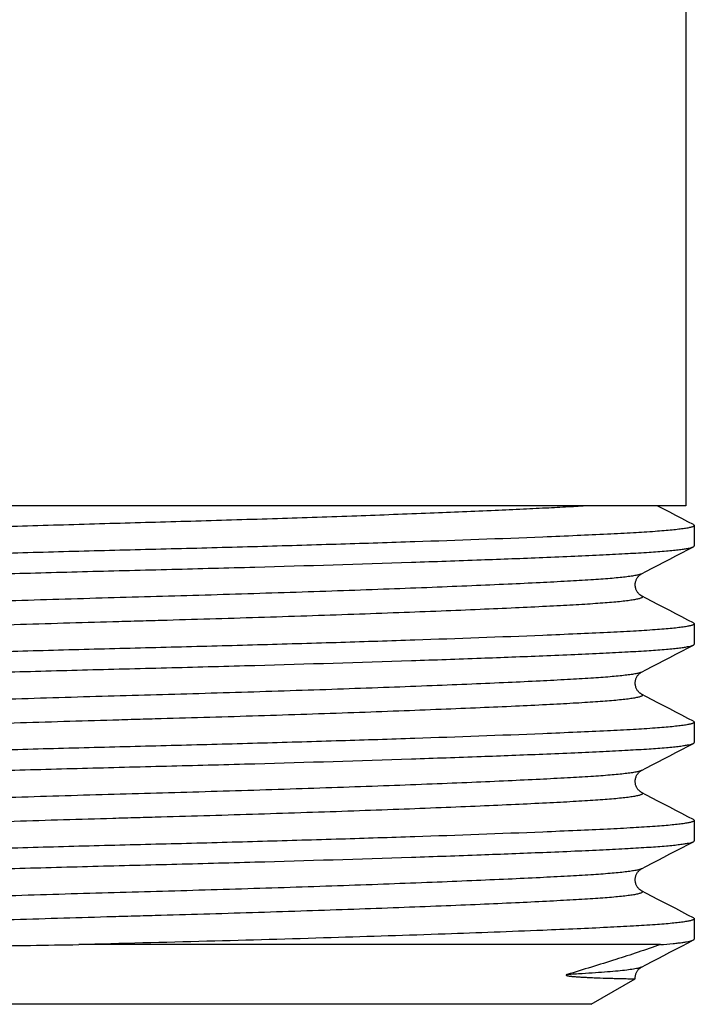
# Model space of a CAD drawing. Header units: millimetres. Extents: x 0 to 297, y 0 to 210.
# Tile 5 of 31: x 89.75 to 95.35, y 132.39 to 140.57. Entities that reach past the tile are written whole.
import ezdxf
from ezdxf.enums import TextEntityAlignment as Align

# ---------------------------------------------------------------- set-up
doc = ezdxf.new("R2010")
doc.units = ezdxf.units.MM
doc.header["$LTSCALE"] = 16.335
doc.layers.get('0').update_dxf_attribs({"linetype": 'CONTINUOUS'})
doc.layers.add('00_COMPONENTI', color=7, linetype='CONTINUOUS')
doc.layers.add('50_QUOTE', color=7, linetype='CONTINUOUS')
doc.styles.get("Standard").update_dxf_attribs({"font": 'txt', "width": 1.15})
doc.dimstyles.new('DIMSTYLE_2', dxfattribs={"dimtxt": 2, "dimasz": 2, "dimexe": 1, "dimexo": 0.5, "dimgap": 0.5, "dimtad": 1, "dimdec": 0, "dimlfac": 2.222222, "dimdsep": 46, "dimtxsty": 'Standard', "dimblk": '_FILLED', "dimblk1": '_FILLED', "dimblk2": '_FILLED', "dimcen": 0.09, "dimazin": 2, "dimtfac": 1, "dimtdec": 0, "dimtofl": 0, "dimtmove": 0, "dimatfit": 3, "dimldrblk": '_FILLED', "dimfxl": 0, "dimtolj": 1, "dimarcsym": 0})

# ---------------------------------------------------------------- blocks, each defined once
blk = doc.blocks.new('_FILLED')
at = {"color": 0, "linetype": 'ByBlock'}
blk.add_solid([(0, 0), (-1, 0.175), (-1, -0.175)], dxfattribs=at)
blk = doc.blocks.new('*D14')
at = {"layer": '50_QUOTE', "color": 2, "linetype": 'Continuous'}
for p, q in [((90.1711, 167.2054), (34.8453, 167.2054)), ((35.8453, 167.2054), (35.8453, 149.7994)), ((35.8453, 132.3934), (35.8453, 149.7994)), ((86.3461, 132.3934), (34.8453, 132.3934))]:
    blk.add_line(p, q, dxfattribs=at)
at = {"layer": '50_QUOTE', "color": 2, "linetype": 'Continuous', "xscale": 2, "yscale": 2, "zscale": 2}
for p, rotation in [((35.8453, 167.2054), 90), ((35.8453, 132.3934), 270)]:
    blk.add_blockref('_FILLED', p, dxfattribs=dict(at, rotation=rotation))
at = {"layer": '50_QUOTE', "color": 2, "linetype": 'Continuous', "width": 0.776952}
blk.add_text('77', height=2, rotation=90, dxfattribs=at).set_placement((35.3453, 150.5735), align=Align.CENTER)

msp = doc.modelspace()

# ---------------------------------------------------------------- linework, layer by layer
at = {"layer": '00_COMPONENTI', "color": 7, "linetype": 'Continuous'}
for p, q in [((95.2836, 141.0032), (95.2836, 136.5334)), ((94.0445, 136.5334), (88.9103, 136.5334)), ((94.4893, 136.5334), (94.0445, 136.5334)), ((95.2836, 136.5334), (94.4893, 136.5334)), ((95.354, 136.3688), (95.354, 136.2001)), ((94.9157, 135.9678), (94.9157, 135.9678)), ((94.9156, 135.7849), (94.9156, 135.7848)), ((95.354, 135.5525), (95.354, 135.3838)), ((94.9157, 135.1515), (94.9157, 135.1515)), ((94.9156, 134.9686), (94.9156, 134.9685)), ((95.354, 134.7362), (95.354, 134.5675)), ((94.9157, 134.3352), (94.9157, 134.3352)), ((94.9156, 134.1523), (94.9156, 134.1522)), ((95.354, 133.9199), (95.354, 133.7512)), ((94.9157, 133.5189), (94.9157, 133.5189)), ((94.9156, 133.336), (94.9156, 133.3359)), ((95.354, 133.1036), (95.354, 132.9349)), ((94.096, 132.8888), (90.2403, 132.8888)), ((95.0721, 132.8888), (94.096, 132.8888)), ((94.9157, 132.7026), (94.9157, 132.7026)), ((94.4961, 132.3934), (94.8632, 132.6054)), ((94.8632, 132.6054), (94.8632, 132.6054)), ((93.4685, 132.3934), (88.0218, 132.3934)), ((94.2936, 132.3934), (93.4685, 132.3934)), ((94.4961, 132.3934), (94.2936, 132.3934))]:
    msp.add_line(p, q, dxfattribs=at)
for points in [[(95.3468, 136.3763), (95.3013, 136.4001), (95.2504, 136.4266), (95.2, 136.4528), (95.1502, 136.4788), (95.101, 136.5045), (95.0522, 136.5299), (95.0455, 136.5334)], [(94.9157, 135.9678), (94.9569, 135.9893), (95.0046, 136.0142), (95.0528, 136.0393), (95.1016, 136.0647), (95.1509, 136.0904), (95.2007, 136.1164), (95.251, 136.1426), (95.3019, 136.1692), (95.3468, 136.1926)], [(94.9156, 135.7849), (94.9142, 135.7856), (94.9125, 135.7866), (94.9106, 135.7877), (94.9085, 135.7891), (94.9062, 135.7907), (94.9037, 135.7925), (94.9011, 135.7946), (94.8983, 135.797), (94.8953, 135.7997), (94.8922, 135.8028), (94.8891, 135.8063), (94.8858, 135.8101), (94.8827, 135.8144), (94.8796, 135.819), (94.8766, 135.824), (94.8738, 135.8294), (94.8713, 135.835), (94.869, 135.841), (94.8671, 135.8472), (94.8655, 135.8536), (94.8643, 135.8603), (94.8635, 135.867), (94.8631, 135.8739), (94.8632, 135.8808), (94.8637, 135.8876), (94.8646, 135.8944), (94.866, 135.9011), (94.8677, 135.9075), (94.8697, 135.9135), (94.872, 135.9192), (94.8745, 135.9246), (94.8771, 135.9296), (94.8799, 135.9342), (94.8829, 135.9385), (94.8859, 135.9425), (94.889, 135.9463), (94.8921, 135.9497), (94.8952, 135.9528), (94.8982, 135.9556), (94.9011, 135.958), (94.9038, 135.9602), (94.9063, 135.962), (94.9086, 135.9636), (94.9108, 135.965), (94.9127, 135.9661), (94.9144, 135.9671), (94.9157, 135.9678)], [(95.3468, 135.56), (95.3013, 135.5838), (95.2504, 135.6103), (95.2, 135.6365), (95.1502, 135.6625), (95.101, 135.6882), (95.0522, 135.7136), (95.004, 135.7388), (94.9563, 135.7636), (94.9156, 135.7849)], [(94.9157, 135.1515), (94.9569, 135.173), (95.0046, 135.1979), (95.0528, 135.223), (95.1016, 135.2484), (95.1509, 135.2741), (95.2007, 135.3001), (95.251, 135.3263), (95.3019, 135.3529), (95.3468, 135.3763)], [(94.9156, 134.9686), (94.9141, 134.9694), (94.9124, 134.9703), (94.9105, 134.9715), (94.9085, 134.9728), (94.9062, 134.9743), (94.9038, 134.9761), (94.9012, 134.9781), (94.8985, 134.9805), (94.8956, 134.9831), (94.8926, 134.9861), (94.8895, 134.9895), (94.8863, 134.9932), (94.8832, 134.9974), (94.88, 135.002), (94.877, 135.007), (94.8741, 135.0124), (94.8715, 135.0182), (94.8691, 135.0244), (94.8671, 135.0309), (94.8655, 135.0375), (94.8642, 135.0442), (94.8634, 135.051), (94.8631, 135.0578), (94.8632, 135.0645), (94.8637, 135.0712), (94.8646, 135.0778), (94.8658, 135.0843), (94.8675, 135.0906), (94.8695, 135.0967), (94.8718, 135.1025), (94.8744, 135.108), (94.8772, 135.1133), (94.8801, 135.1182), (94.8832, 135.1227), (94.8864, 135.1269), (94.8896, 135.1307), (94.8928, 135.1341), (94.8958, 135.1371), (94.8988, 135.1398), (94.9016, 135.1422), (94.9042, 135.1442), (94.9066, 135.146), (94.9089, 135.1475), (94.911, 135.1488), (94.9128, 135.1499), (94.9145, 135.1509), (94.9157, 135.1515)], [(95.3468, 134.7437), (95.3013, 134.7675), (95.2504, 134.794), (95.2, 134.8202), (95.1502, 134.8462), (95.101, 134.8719), (95.0522, 134.8973), (95.004, 134.9225), (94.9563, 134.9473), (94.9156, 134.9686)], [(94.9157, 134.3352), (94.9569, 134.3567), (95.0046, 134.3816), (95.0528, 134.4067), (95.1016, 134.4321), (95.1509, 134.4578), (95.2007, 134.4838), (95.251, 134.51), (95.3019, 134.5366), (95.3468, 134.56)], [(94.9156, 134.1522), (94.9141, 134.1531), (94.9124, 134.154), (94.9105, 134.1552), (94.9084, 134.1566), (94.9061, 134.1581), (94.9036, 134.16), (94.9009, 134.1621), (94.898, 134.1646), (94.895, 134.1674), (94.8919, 134.1706), (94.8887, 134.1741), (94.8854, 134.1781), (94.8823, 134.1824), (94.8792, 134.1871), (94.8762, 134.1922), (94.8734, 134.1976), (94.8709, 134.2033), (94.8687, 134.2093), (94.8668, 134.2155), (94.8653, 134.2219), (94.8642, 134.2285), (94.8634, 134.2352), (94.8631, 134.2419), (94.8632, 134.2486), (94.8637, 134.2552), (94.8646, 134.2619), (94.8659, 134.2684), (94.8676, 134.2748), (94.8697, 134.2809), (94.872, 134.2867), (94.8746, 134.2923), (94.8774, 134.2975), (94.8804, 134.3024), (94.8835, 134.3068), (94.8867, 134.3109), (94.8899, 134.3147), (94.893, 134.318), (94.896, 134.321), (94.8989, 134.3236), (94.9017, 134.326), (94.9043, 134.328), (94.9067, 134.3297), (94.9089, 134.3312), (94.911, 134.3325), (94.9128, 134.3336), (94.9145, 134.3346), (94.9157, 134.3352)], [(95.3468, 133.9274), (95.3013, 133.9512), (95.2504, 133.9777), (95.2, 134.0039), (95.1502, 134.0299), (95.101, 134.0556), (95.0522, 134.081), (95.004, 134.1062), (94.9563, 134.131), (94.9156, 134.1523)], [(94.9157, 133.5189), (94.9569, 133.5404), (95.0046, 133.5653), (95.0528, 133.5904), (95.1016, 133.6158), (95.1509, 133.6415), (95.2007, 133.6675), (95.251, 133.6937), (95.3019, 133.7203), (95.3468, 133.7437)], [(94.9156, 133.336), (94.9142, 133.3367), (94.9125, 133.3377), (94.9106, 133.3388), (94.9086, 133.3401), (94.9063, 133.3417), (94.9039, 133.3435), (94.9012, 133.3455), (94.8985, 133.3479), (94.8955, 133.3506), (94.8925, 133.3536), (94.8893, 133.3571), (94.8861, 133.3609), (94.883, 133.365), (94.8799, 133.3696), (94.8769, 133.3745), (94.8741, 133.3798), (94.8716, 133.3854), (94.8693, 133.3913), (94.8673, 133.3975), (94.8657, 133.4039), (94.8644, 133.4105), (94.8636, 133.4172), (94.8631, 133.4239), (94.8631, 133.4307), (94.8635, 133.4374), (94.8644, 133.4441), (94.8656, 133.4507), (94.8672, 133.4572), (94.8692, 133.4633), (94.8715, 133.4692), (94.874, 133.4748), (94.8768, 133.48), (94.8797, 133.4849), (94.8827, 133.4894), (94.8858, 133.4936), (94.889, 133.4974), (94.8921, 133.5008), (94.8951, 133.5038), (94.898, 133.5065), (94.9008, 133.5089), (94.9034, 133.511), (94.9059, 133.5129), (94.9082, 133.5145), (94.9104, 133.5159), (94.9124, 133.5171), (94.9141, 133.5181), (94.9157, 133.5189)], [(95.3468, 133.1111), (95.3013, 133.1349), (95.2504, 133.1614), (95.2, 133.1876), (95.1502, 133.2136), (95.101, 133.2393), (95.0522, 133.2647), (95.004, 133.2899), (94.9563, 133.3147), (94.9156, 133.336)], [(94.9157, 132.7026), (94.9569, 132.7241), (95.0046, 132.749), (95.0528, 132.7741), (95.1016, 132.7995), (95.1509, 132.8252), (95.2007, 132.8512), (95.251, 132.8774), (95.3019, 132.904), (95.3468, 132.9274)], [(94.8632, 132.6054), (94.8631, 132.6075), (94.8631, 132.6143), (94.8635, 132.6211), (94.8644, 132.6279), (94.8656, 132.6345), (94.8673, 132.641), (94.8692, 132.647), (94.8715, 132.6528), (94.8739, 132.6583), (94.8766, 132.6634), (94.8794, 132.6681), (94.8824, 132.6726), (94.8854, 132.6767), (94.8885, 132.6805), (94.8916, 132.684), (94.8947, 132.6872), (94.8978, 132.69), (94.9007, 132.6925), (94.9034, 132.6947), (94.906, 132.6966), (94.9084, 132.6983), (94.9106, 132.6997), (94.9125, 132.7009), (94.9143, 132.7019), (94.9157, 132.7026)]]:
    msp.add_lwpolyline(points, dxfattribs=at)
at = {"layer": '00_COMPONENTI', "color": 9, "linetype": 'Continuous'}
for points, knots in [([(94.4893, 136.5334), (94.4363, 136.53), (94.3216, 136.5235), (94.1366, 136.5136), (93.9262, 136.5033), (93.598, 136.4883), (93.1363, 136.4693), (92.5338, 136.4469), (91.8851, 136.425), (91.3281, 136.4079), (90.8785, 136.3951), (90.4266, 136.3825), (89.8605, 136.3655), (89.1916, 136.3439), (88.5565, 136.3215), (88.0606, 136.3024), (87.7001, 136.2873), (87.4627, 136.2769), (87.2497, 136.2668), (87.0607, 136.2574), (86.8948, 136.248), (86.7515, 136.2381), (86.6465, 136.2292), (86.5752, 136.2215), (86.5316, 136.2161), (86.4951, 136.2106), (86.4656, 136.2051), (86.4435, 136.1997), (86.4312, 136.1954), (86.4266, 136.193)], [0, 0, 0, 0, 0.019756, 0.042699, 0.068839, 0.098046, 0.16479, 0.240547, 0.32213, 0.405983, 0.447666, 0.489256, 0.574012, 0.658115, 0.737973, 0.810192, 0.84255, 0.872047, 0.898501, 0.921801, 0.942352, 0.960259, 0.975207, 0.981486, 0.986929, 0.991513, 0.995223, 0.99805, 1, 1, 1, 1]), ([(94.9157, 135.9678), (94.9132, 135.9665), (94.9071, 135.964), (94.8915, 135.9591), (94.8654, 135.9534), (94.8264, 135.947), (94.7776, 135.9407), (94.7193, 135.9345), (94.6519, 135.9284), (94.5759, 135.9225), (94.4583, 135.9145), (94.2897, 135.9049), (94.0604, 135.893), (93.7954, 135.8805), (93.4965, 135.8674), (93.1671, 135.854), (92.8116, 135.8404), (92.4353, 135.8269), (92.0439, 135.8137), (91.6434, 135.8009), (91.1059, 135.7846), (90.5659, 135.7699), (90.0246, 135.7537), (89.6168, 135.7409), (89.2147, 135.7277), (88.8242, 135.7142), (88.4516, 135.7006), (88.1022, 135.6872), (87.7808, 135.6741), (87.4913, 135.6615), (87.2713, 135.6512), (87.1129, 135.6433), (87.0071, 135.6377), (86.909, 135.632), (86.8187, 135.6261), (86.7364, 135.62), (86.6627, 135.6138), (86.5982, 135.6074), (86.5504, 135.6018), (86.517, 135.5972), (86.4957, 135.5939), (86.477, 135.5905), (86.4608, 135.5872), (86.4473, 135.5839), (86.4364, 135.5805), (86.4281, 135.5772), (86.4228, 135.5743), (86.4201, 135.5717), (86.4189, 135.57), (86.4185, 135.5682), (86.4188, 135.5663), (86.4198, 135.5646), (86.4222, 135.5621), (86.4247, 135.5606), (86.4265, 135.5596)], [0, 0, 0, 0, 0.001001, 0.002292, 0.005758, 0.010395, 0.016179, 0.023072, 0.031026, 0.039987, 0.049875, 0.072493, 0.099426, 0.13063, 0.165848, 0.204682, 0.246607, 0.291003, 0.337179, 0.384397, 0.431959, 0.526397, 0.574421, 0.622499, 0.669936, 0.715987, 0.759937, 0.801132, 0.839002, 0.873093, 0.903097, 0.916483, 0.928879, 0.94039, 0.951038, 0.960737, 0.969422, 0.977041, 0.983545, 0.986367, 0.988896, 0.991129, 0.993063, 0.994697, 0.996033, 0.997076, 0.99784, 0.998128, 0.998365, 0.998572, 0.998774, 0.999001, 0.999274, 1, 1, 1, 1]), ([(94.9156, 135.7848), (94.9175, 135.7839), (94.92, 135.7824), (94.9224, 135.7799), (94.9234, 135.7781), (94.9237, 135.7763), (94.9233, 135.7745), (94.9221, 135.7727), (94.9194, 135.7702), (94.9142, 135.7673), (94.906, 135.764), (94.8951, 135.7607), (94.8817, 135.7574), (94.8657, 135.7541), (94.8471, 135.7509), (94.8261, 135.7476), (94.7931, 135.7431), (94.746, 135.7376), (94.6825, 135.7315), (94.6103, 135.7255), (94.5297, 135.7197), (94.4411, 135.714), (94.3441, 135.7085), (94.2382, 135.7027), (94.0786, 135.6944), (93.8566, 135.6837), (93.5649, 135.6707), (93.2419, 135.6574), (92.8918, 135.6438), (92.5195, 135.6303), (92.1309, 135.617), (91.5976, 135.5997), (91.1278, 135.5857), (90.7245, 135.5746), (90.4546, 135.5669), (90.1146, 135.5569), (89.7064, 135.5442), (89.3025, 135.5311), (88.909, 135.5176), (88.532, 135.5041), (88.177, 135.4906), (87.8491, 135.4774), (87.5523, 135.4646), (87.3259, 135.4542), (87.1623, 135.4462), (87.0215, 135.439), (86.8914, 135.4315), (86.7717, 135.4231), (86.6942, 135.417), (86.6256, 135.4107), (86.5663, 135.4043), (86.5168, 135.3978), (86.4774, 135.3913), (86.451, 135.3855), (86.4353, 135.3806), (86.4292, 135.3781), (86.4266, 135.3767)], [0, 0, 0, 0, 0.00073, 0.001004, 0.001232, 0.001434, 0.00164, 0.001877, 0.002164, 0.002924, 0.00396, 0.005287, 0.006907, 0.008824, 0.011033, 0.013533, 0.01632, 0.022732, 0.030227, 0.03875, 0.048244, 0.058646, 0.069984, 0.082421, 0.095954, 0.126238, 0.160603, 0.19868, 0.239974, 0.283882, 0.329724, 0.376778, 0.471635, 0.495074, 0.51873, 0.56663, 0.614756, 0.662395, 0.708812, 0.753282, 0.795133, 0.833778, 0.868736, 0.899658, 0.913533, 0.926334, 0.949271, 0.959393, 0.968533, 0.97663, 0.983632, 0.989498, 0.99419, 0.997688, 0.998991, 1, 1, 1, 1]), ([(94.9157, 135.1515), (94.9132, 135.1502), (94.9071, 135.1477), (94.8915, 135.1428), (94.8653, 135.1371), (94.8264, 135.1307), (94.7776, 135.1244), (94.7193, 135.1182), (94.6519, 135.1121), (94.5759, 135.1062), (94.4583, 135.0982), (94.2896, 135.0886), (94.0604, 135.0767), (93.7954, 135.0642), (93.4965, 135.0511), (93.1671, 135.0377), (92.8116, 135.0241), (92.4353, 135.0106), (92.0439, 134.9974), (91.6434, 134.9846), (91.1058, 134.9683), (90.5659, 134.9536), (90.0246, 134.9374), (89.6168, 134.9246), (89.2147, 134.9114), (88.8242, 134.8979), (88.4516, 134.8843), (88.1022, 134.8709), (87.7808, 134.8578), (87.4913, 134.8452), (87.2713, 134.8349), (87.1129, 134.827), (87.0071, 134.8214), (86.909, 134.8157), (86.8187, 134.8098), (86.7364, 134.8037), (86.6627, 134.7975), (86.5982, 134.7911), (86.5504, 134.7855), (86.517, 134.7809), (86.4957, 134.7776), (86.477, 134.7742), (86.4608, 134.7709), (86.4473, 134.7676), (86.4364, 134.7642), (86.4281, 134.7609), (86.4228, 134.758), (86.4201, 134.7554), (86.4189, 134.7537), (86.4185, 134.7519), (86.4188, 134.75), (86.4198, 134.7483), (86.4222, 134.7458), (86.4247, 134.7443), (86.4265, 134.7433)], [0, 0, 0, 0, 0.001001, 0.002292, 0.005758, 0.010395, 0.016179, 0.023072, 0.031026, 0.039988, 0.049875, 0.072493, 0.099427, 0.13063, 0.165849, 0.204683, 0.246608, 0.291004, 0.33718, 0.384398, 0.43196, 0.526398, 0.574422, 0.6225, 0.669937, 0.715988, 0.759938, 0.801132, 0.839002, 0.873093, 0.903097, 0.916483, 0.928879, 0.94039, 0.951038, 0.960737, 0.969422, 0.977041, 0.983545, 0.986367, 0.988896, 0.991129, 0.993063, 0.994697, 0.996033, 0.997076, 0.99784, 0.998128, 0.998365, 0.998572, 0.998774, 0.999001, 0.999274, 1, 1, 1, 1]), ([(94.9156, 134.9685), (94.9175, 134.9676), (94.92, 134.9661), (94.9224, 134.9636), (94.9234, 134.9618), (94.9237, 134.96), (94.9233, 134.9582), (94.9221, 134.9564), (94.9194, 134.9539), (94.9142, 134.951), (94.906, 134.9477), (94.8951, 134.9444), (94.8817, 134.9411), (94.8657, 134.9378), (94.8471, 134.9346), (94.8261, 134.9313), (94.7932, 134.9268), (94.746, 134.9213), (94.6826, 134.9152), (94.6103, 134.9092), (94.5297, 134.9034), (94.4412, 134.8978), (94.3442, 134.8922), (94.2383, 134.8864), (94.0786, 134.8781), (93.8567, 134.8674), (93.565, 134.8544), (93.2421, 134.8411), (92.892, 134.8275), (92.5198, 134.814), (92.1312, 134.8007), (91.5978, 134.7834), (91.1281, 134.7694), (90.7248, 134.7583), (90.4549, 134.7506), (90.1149, 134.7406), (89.7068, 134.7279), (89.3029, 134.7148), (88.9094, 134.7013), (88.5323, 134.6878), (88.1774, 134.6743), (87.8495, 134.6611), (87.5526, 134.6483), (87.3261, 134.6379), (87.1626, 134.6299), (87.0218, 134.6227), (86.8916, 134.6152), (86.7719, 134.6069), (86.6944, 134.6007), (86.6258, 134.5944), (86.5665, 134.588), (86.517, 134.5815), (86.4775, 134.575), (86.4511, 134.5692), (86.4353, 134.5643), (86.4292, 134.5618), (86.4267, 134.5605)], [0, 0, 0, 0, 0.00073, 0.001004, 0.001232, 0.001434, 0.00164, 0.001877, 0.002163, 0.002922, 0.003959, 0.005286, 0.006907, 0.008822, 0.011031, 0.013531, 0.016317, 0.022729, 0.030223, 0.038745, 0.04824, 0.058637, 0.069976, 0.082412, 0.095944, 0.126226, 0.160587, 0.198662, 0.239952, 0.283857, 0.329697, 0.376749, 0.471601, 0.495039, 0.518695, 0.566593, 0.614718, 0.662356, 0.708772, 0.753243, 0.795096, 0.833743, 0.868704, 0.899629, 0.913506, 0.926308, 0.949249, 0.959374, 0.968515, 0.976615, 0.983621, 0.989488, 0.994184, 0.997685, 0.998988, 1, 1, 1, 1]), ([(94.9157, 134.3352), (94.9132, 134.3339), (94.9071, 134.3314), (94.8915, 134.3265), (94.8653, 134.3208), (94.8264, 134.3144), (94.7776, 134.3081), (94.7193, 134.3019), (94.6519, 134.2958), (94.5759, 134.2899), (94.4583, 134.2819), (94.2896, 134.2723), (94.0604, 134.2604), (93.7954, 134.2479), (93.4965, 134.2348), (93.1671, 134.2214), (92.8116, 134.2078), (92.4353, 134.1943), (92.0439, 134.1811), (91.6434, 134.1683), (91.1058, 134.152), (90.5659, 134.1373), (90.0246, 134.1211), (89.6168, 134.1083), (89.2146, 134.0951), (88.8242, 134.0816), (88.4516, 134.068), (88.1022, 134.0546), (87.7808, 134.0415), (87.4913, 134.0289), (87.2713, 134.0186), (87.1129, 134.0107), (87.0071, 134.0051), (86.909, 133.9994), (86.8187, 133.9935), (86.7364, 133.9874), (86.6627, 133.9812), (86.5982, 133.9748), (86.5504, 133.9692), (86.517, 133.9646), (86.4957, 133.9613), (86.477, 133.9579), (86.4608, 133.9546), (86.4473, 133.9513), (86.4364, 133.9479), (86.4281, 133.9446), (86.4228, 133.9417), (86.4201, 133.9391), (86.4189, 133.9374), (86.4185, 133.9356), (86.4188, 133.9337), (86.4198, 133.932), (86.4222, 133.9295), (86.4247, 133.928), (86.4265, 133.927)], [0, 0, 0, 0, 0.001001, 0.002292, 0.005758, 0.010395, 0.01618, 0.023072, 0.031027, 0.039988, 0.049875, 0.072494, 0.099427, 0.130631, 0.165849, 0.204683, 0.246608, 0.291004, 0.33718, 0.384399, 0.43196, 0.526398, 0.574422, 0.6225, 0.669937, 0.715988, 0.759938, 0.801132, 0.839003, 0.873093, 0.903097, 0.916483, 0.928879, 0.94039, 0.951038, 0.960737, 0.969422, 0.977041, 0.983545, 0.986367, 0.988896, 0.991129, 0.993063, 0.994697, 0.996033, 0.997076, 0.99784, 0.998128, 0.998365, 0.998572, 0.998774, 0.999001, 0.999274, 1, 1, 1, 1]), ([(94.9156, 134.1522), (94.9175, 134.1513), (94.92, 134.1498), (94.9224, 134.1473), (94.9235, 134.1455), (94.9237, 134.1437), (94.9233, 134.1419), (94.9221, 134.1401), (94.9194, 134.1376), (94.9142, 134.1347), (94.906, 134.1314), (94.8951, 134.1281), (94.8817, 134.1248), (94.8657, 134.1215), (94.8471, 134.1183), (94.8261, 134.115), (94.7931, 134.1105), (94.746, 134.105), (94.6825, 134.0989), (94.6103, 134.0929), (94.5297, 134.0871), (94.4411, 134.0814), (94.3441, 134.0759), (94.2382, 134.0701), (94.0785, 134.0618), (93.8566, 134.0511), (93.5649, 134.0381), (93.2419, 134.0248), (92.8917, 134.0112), (92.5195, 133.9977), (92.1309, 133.9844), (91.5975, 133.9671), (91.1277, 133.9531), (90.7244, 133.942), (90.4545, 133.9343), (90.1145, 133.9243), (89.7063, 133.9116), (89.3024, 133.8985), (88.9089, 133.885), (88.5319, 133.8715), (88.1769, 133.858), (87.849, 133.8448), (87.5522, 133.832), (87.3258, 133.8216), (87.1623, 133.8136), (87.0215, 133.8064), (86.8913, 133.7989), (86.7717, 133.7905), (86.6942, 133.7844), (86.6255, 133.7781), (86.5663, 133.7717), (86.5168, 133.7652), (86.4774, 133.7587), (86.451, 133.7529), (86.4353, 133.748), (86.4292, 133.7455), (86.4266, 133.7441)], [0, 0, 0, 0, 0.00073, 0.001005, 0.001232, 0.001435, 0.001641, 0.001878, 0.002165, 0.002924, 0.00396, 0.005286, 0.006908, 0.008825, 0.011034, 0.013534, 0.016321, 0.022734, 0.030228, 0.038751, 0.048246, 0.058647, 0.069984, 0.082423, 0.095957, 0.126241, 0.160607, 0.198684, 0.239979, 0.283888, 0.329731, 0.376785, 0.471641, 0.495082, 0.518739, 0.566639, 0.614766, 0.662405, 0.708821, 0.753292, 0.795144, 0.833787, 0.868744, 0.899666, 0.91354, 0.92634, 0.949276, 0.959399, 0.968538, 0.976634, 0.983637, 0.9895, 0.994192, 0.99769, 0.998991, 1, 1, 1, 1]), ([(94.9157, 133.5189), (94.9131, 133.5176), (94.9071, 133.5151), (94.8915, 133.5102), (94.8653, 133.5045), (94.8264, 133.4981), (94.7776, 133.4918), (94.7193, 133.4856), (94.6519, 133.4795), (94.5759, 133.4736), (94.4583, 133.4656), (94.2896, 133.456), (94.0604, 133.4441), (93.7953, 133.4316), (93.4965, 133.4185), (93.1671, 133.4051), (92.8116, 133.3915), (92.4352, 133.378), (92.0438, 133.3648), (91.6434, 133.352), (91.1058, 133.3357), (90.5659, 133.321), (90.0246, 133.3048), (89.6168, 133.292), (89.2146, 133.2788), (88.8242, 133.2653), (88.4516, 133.2517), (88.1022, 133.2383), (87.7808, 133.2252), (87.4913, 133.2126), (87.2713, 133.2023), (87.1129, 133.1944), (87.0071, 133.1888), (86.909, 133.1831), (86.8187, 133.1772), (86.7364, 133.1711), (86.6627, 133.1649), (86.5982, 133.1585), (86.5504, 133.1529), (86.517, 133.1483), (86.4957, 133.145), (86.477, 133.1416), (86.4608, 133.1383), (86.4473, 133.135), (86.4364, 133.1316), (86.4281, 133.1283), (86.4228, 133.1254), (86.4201, 133.1228), (86.4189, 133.1211), (86.4185, 133.1193), (86.4188, 133.1174), (86.4198, 133.1157), (86.4222, 133.1132), (86.4247, 133.1117), (86.4265, 133.1107)], [0, 0, 0, 0, 0.001001, 0.002292, 0.005758, 0.010396, 0.01618, 0.023073, 0.031028, 0.039989, 0.049877, 0.072495, 0.099429, 0.130633, 0.165852, 0.204686, 0.246611, 0.291007, 0.337183, 0.384401, 0.431962, 0.5264, 0.574425, 0.622502, 0.669939, 0.71599, 0.759939, 0.801134, 0.839004, 0.873094, 0.903097, 0.916483, 0.92888, 0.940391, 0.951038, 0.960737, 0.969422, 0.977041, 0.983545, 0.986367, 0.988896, 0.991129, 0.993063, 0.994697, 0.996033, 0.997076, 0.99784, 0.998128, 0.998365, 0.998572, 0.998774, 0.999001, 0.999274, 1, 1, 1, 1]), ([(94.9156, 133.3359), (94.9175, 133.335), (94.92, 133.3335), (94.9224, 133.331), (94.9234, 133.3292), (94.9237, 133.3274), (94.9233, 133.3256), (94.9221, 133.3238), (94.9194, 133.3213), (94.9142, 133.3184), (94.906, 133.3151), (94.8951, 133.3118), (94.8817, 133.3085), (94.8657, 133.3052), (94.8471, 133.302), (94.8261, 133.2987), (94.7931, 133.2942), (94.746, 133.2887), (94.6826, 133.2826), (94.6103, 133.2766), (94.5297, 133.2708), (94.4411, 133.2652), (94.3442, 133.2596), (94.2383, 133.2538), (94.0786, 133.2455), (93.8567, 133.2348), (93.565, 133.2218), (93.242, 133.2085), (92.8919, 133.1949), (92.5197, 133.1814), (92.1311, 133.1681), (91.5978, 133.1508), (91.128, 133.1368), (90.7247, 133.1257), (90.4548, 133.118), (90.1148, 133.108), (89.7067, 133.0953), (89.3028, 133.0822), (88.9093, 133.0687), (88.5322, 133.0552), (88.1773, 133.0417), (87.8494, 133.0285), (87.5526, 133.0157), (87.3261, 133.0053), (87.1626, 132.9973), (87.0217, 132.9901), (86.8916, 132.9826), (86.7719, 132.9742), (86.6943, 132.9681), (86.6257, 132.9618), (86.5665, 132.9554), (86.5169, 132.9489), (86.4775, 132.9424), (86.4511, 132.9366), (86.4353, 132.9317), (86.4292, 132.9292), (86.4267, 132.9278)], [0, 0, 0, 0, 0.00073, 0.001004, 0.001232, 0.001434, 0.00164, 0.001877, 0.002164, 0.002924, 0.00396, 0.005286, 0.006907, 0.008823, 0.011033, 0.013532, 0.016319, 0.022731, 0.030224, 0.038747, 0.048241, 0.058641, 0.069979, 0.082415, 0.095948, 0.126229, 0.160591, 0.198667, 0.239958, 0.283864, 0.329704, 0.376756, 0.471609, 0.495048, 0.518703, 0.566601, 0.614726, 0.662364, 0.70878, 0.753251, 0.795103, 0.83375, 0.86871, 0.899635, 0.913512, 0.926313, 0.949253, 0.959378, 0.968519, 0.976618, 0.983623, 0.989491, 0.994185, 0.997686, 0.998989, 1, 1, 1, 1]), ([(94.9157, 132.7026), (94.9124, 132.7009), (94.9042, 132.6977), (94.8897, 132.6936), (94.8712, 132.6895), (94.8385, 132.6836), (94.7879, 132.6766), (94.716, 132.6689), (94.6297, 132.6613), (94.5302, 132.654), (94.4176, 132.647), (94.3384, 132.6426), (94.2966, 132.6403)], [0, 0, 0, 0, 0.017824, 0.041948, 0.072445, 0.109277, 0.201627, 0.318113, 0.457485, 0.618101, 0.798426, 1, 1, 1, 1])]:
    msp.add_open_spline(points, degree=3, knots=knots, dxfattribs=at)
at = {"layer": '00_COMPONENTI', "color": 7, "linetype": 'Continuous'}
for points, knots in [([(95.354, 136.3688), (95.354, 136.366), (95.3491, 136.3621), (95.3419, 136.3588), (95.3327, 136.3557), (95.3211, 136.3526), (95.3069, 136.3495), (95.2903, 136.3464), (95.263, 136.342), (95.2226, 136.3367), (95.1666, 136.3307), (95.1007, 136.3248), (94.9935, 136.3165), (94.8737, 136.3091), (94.7414, 136.302), (94.5854, 136.2942), (94.3692, 136.2842), (94.1907, 136.2766), (94.096, 136.2727)], [0, 0, 0, 0, 0.006468, 0.012135, 0.019674, 0.029144, 0.040574, 0.053975, 0.069351, 0.10602, 0.150537, 0.202824, 0.26278, 0.405183, 0.487329, 0.576546, 0.775399, 1, 1, 1, 1]), ([(95.3468, 136.3763), (95.3478, 136.3758), (95.3498, 136.3746), (95.3526, 136.3724), (95.354, 136.3702), (95.354, 136.3688)], [0, 0, 0, 0, 0.34076, 0.613103, 1, 1, 1, 1]), ([(94.096, 136.2727), (93.7414, 136.2581), (93.1823, 136.2379), (92.4063, 136.213), (91.7604, 136.1939), (91.2053, 136.1788), (90.753, 136.1674), (90.2996, 136.1557), (89.7409, 136.1404), (89.0882, 136.1212), (88.4691, 136.1015), (87.8969, 136.082), (87.455, 136.0655), (87.1339, 136.0526), (86.9204, 136.0435), (86.727, 136.0348), (86.5545, 136.0263), (86.4039, 136.0173), (86.2761, 136.0082), (86.1841, 136), (86.1224, 135.9932), (86.0851, 135.9884), (86.0539, 135.9836), (86.0288, 135.9788), (86.0099, 135.974), (85.9995, 135.9703), (85.9954, 135.9682)], [0, 0, 0, 0, 0.131305, 0.206978, 0.287231, 0.370361, 0.412453, 0.4546, 0.538158, 0.61926, 0.696184, 0.767295, 0.831083, 0.859801, 0.886193, 0.910119, 0.931453, 0.950086, 0.96592, 0.978874, 0.984252, 0.988888, 0.99278, 0.995925, 0.998327, 1, 1, 1, 1]), ([(95.3468, 136.1926), (95.3479, 136.1932), (95.3498, 136.1943), (95.3526, 136.1965), (95.354, 136.1987), (95.354, 136.2001)], [0, 0, 0, 0, 0.340435, 0.612646, 1, 1, 1, 1]), ([(94.096, 136.1041), (94.184, 136.1077), (94.3509, 136.1148), (94.5867, 136.1256), (94.7929, 136.1359), (94.9681, 136.146), (95.094, 136.1554), (95.1782, 136.1633), (95.2287, 136.1688), (95.2706, 136.1745), (95.3039, 136.1801), (95.3261, 136.1851), (95.3395, 136.1893), (95.3446, 136.1915), (95.3468, 136.1926)], [0, 0, 0, 0, 0.210598, 0.39905, 0.563938, 0.704039, 0.818343, 0.865559, 0.906041, 0.939731, 0.966594, 0.98664, 0.994139, 1, 1, 1, 1]), ([(85.9882, 135.792), (85.9882, 135.794), (85.9911, 135.7971), (85.9959, 135.7999), (86.0017, 135.8024), (86.0091, 135.8049), (86.0221, 135.8085), (86.0424, 135.8129), (86.0717, 135.8178), (86.1235, 135.8249), (86.204, 135.8334), (86.3193, 135.8429), (86.4588, 135.8522), (86.6218, 135.8612), (86.8074, 135.8699), (87.0146, 135.879), (87.2422, 135.8884), (87.4889, 135.8981), (87.7534, 135.908), (88.0341, 135.918), (88.4364, 135.9318), (88.9675, 135.9488), (89.6304, 135.9686), (90.2, 135.9844), (90.6635, 135.9965), (91.1271, 136.0082), (91.9072, 136.0292), (92.7636, 136.0551), (93.5607, 136.083), (93.9248, 136.097), (94.096, 136.1041)], [0, 0, 0, 0, 0.000744, 0.001337, 0.002107, 0.003064, 0.004212, 0.00709, 0.010748, 0.015187, 0.026394, 0.04066, 0.057912, 0.078058, 0.100987, 0.126576, 0.154681, 0.185146, 0.217801, 0.252464, 0.288942, 0.36652, 0.448807, 0.533971, 0.577041, 0.620116, 0.705321, 0.865389, 0.936688, 1, 1, 1, 1]), ([(95.354, 135.5525), (95.354, 135.5497), (95.3491, 135.5458), (95.3419, 135.5425), (95.3327, 135.5394), (95.3211, 135.5363), (95.307, 135.5332), (95.2903, 135.5301), (95.263, 135.5257), (95.2226, 135.5204), (95.1666, 135.5144), (95.1007, 135.5085), (94.9935, 135.5002), (94.8361, 135.4905), (94.62, 135.4795), (94.3692, 135.4679), (94.1907, 135.4603), (94.096, 135.4564)], [0, 0, 0, 0, 0.006468, 0.012134, 0.019672, 0.029142, 0.040571, 0.053972, 0.069347, 0.106015, 0.150532, 0.202819, 0.262775, 0.405178, 0.576542, 0.775397, 1, 1, 1, 1]), ([(95.3468, 135.56), (95.3478, 135.5595), (95.3498, 135.5583), (95.3526, 135.5561), (95.354, 135.5539), (95.354, 135.5525)], [0, 0, 0, 0, 0.34074, 0.613083, 1, 1, 1, 1]), ([(94.096, 135.4564), (93.7414, 135.4418), (93.1823, 135.4216), (92.4063, 135.3967), (91.7604, 135.3776), (91.2053, 135.3625), (90.753, 135.3511), (90.2996, 135.3394), (89.7409, 135.3241), (89.0882, 135.3049), (88.4691, 135.2852), (87.8969, 135.2657), (87.455, 135.2492), (87.1339, 135.2363), (86.9204, 135.2272), (86.727, 135.2185), (86.5545, 135.21), (86.4039, 135.201), (86.2761, 135.1919), (86.1841, 135.1837), (86.1224, 135.1769), (86.0851, 135.1721), (86.0539, 135.1673), (86.0288, 135.1625), (86.0099, 135.1577), (85.9995, 135.154), (85.9954, 135.1519)], [0, 0, 0, 0, 0.131305, 0.206978, 0.287231, 0.370361, 0.412453, 0.4546, 0.538158, 0.61926, 0.696184, 0.767295, 0.831083, 0.859801, 0.886193, 0.910119, 0.931453, 0.950086, 0.96592, 0.978874, 0.984252, 0.988888, 0.99278, 0.995925, 0.998327, 1, 1, 1, 1]), ([(95.3468, 135.3763), (95.3479, 135.3769), (95.3498, 135.378), (95.3526, 135.3802), (95.354, 135.3824), (95.354, 135.3838)], [0, 0, 0, 0, 0.340435, 0.612646, 1, 1, 1, 1]), ([(94.096, 135.2878), (94.184, 135.2914), (94.3509, 135.2985), (94.5867, 135.3093), (94.7929, 135.3196), (94.9681, 135.3297), (95.094, 135.3391), (95.1782, 135.347), (95.2287, 135.3525), (95.2706, 135.3582), (95.3039, 135.3638), (95.3261, 135.3688), (95.3395, 135.373), (95.3446, 135.3752), (95.3468, 135.3763)], [0, 0, 0, 0, 0.210598, 0.39905, 0.563938, 0.704039, 0.818343, 0.865559, 0.906041, 0.939731, 0.966594, 0.98664, 0.994139, 1, 1, 1, 1]), ([(85.9882, 134.9757), (85.9882, 134.9777), (85.9911, 134.9808), (85.9959, 134.9836), (86.0017, 134.9861), (86.0091, 134.9886), (86.0221, 134.9922), (86.0424, 134.9966), (86.0717, 135.0015), (86.1235, 135.0086), (86.204, 135.0171), (86.3193, 135.0266), (86.4588, 135.0359), (86.6218, 135.0449), (86.8074, 135.0536), (87.0146, 135.0627), (87.2422, 135.0721), (87.4889, 135.0818), (87.7534, 135.0917), (88.0341, 135.1017), (88.4364, 135.1155), (88.9675, 135.1325), (89.6304, 135.1523), (90.2, 135.1681), (90.6635, 135.1802), (91.1271, 135.1919), (91.9072, 135.2129), (92.7636, 135.2388), (93.5607, 135.2667), (93.9248, 135.2807), (94.096, 135.2878)], [0, 0, 0, 0, 0.000744, 0.001337, 0.002107, 0.003064, 0.004212, 0.00709, 0.010748, 0.015187, 0.026394, 0.04066, 0.057912, 0.078058, 0.100987, 0.126576, 0.154681, 0.185146, 0.217801, 0.252464, 0.288942, 0.36652, 0.448807, 0.533971, 0.577041, 0.620116, 0.705321, 0.865389, 0.936688, 1, 1, 1, 1]), ([(95.354, 134.7362), (95.354, 134.7334), (95.3491, 134.7295), (95.3419, 134.7262), (95.3327, 134.7231), (95.3211, 134.72), (95.307, 134.7169), (95.2903, 134.7138), (95.263, 134.7094), (95.2226, 134.7041), (95.1666, 134.6981), (95.1007, 134.6922), (94.9935, 134.6839), (94.8361, 134.6742), (94.62, 134.6632), (94.3692, 134.6516), (94.1907, 134.644), (94.096, 134.6401)], [0, 0, 0, 0, 0.006468, 0.012134, 0.019672, 0.029142, 0.040571, 0.053972, 0.069347, 0.106015, 0.150532, 0.202819, 0.262775, 0.405178, 0.576542, 0.775397, 1, 1, 1, 1]), ([(95.3468, 134.7437), (95.3478, 134.7432), (95.3498, 134.742), (95.3526, 134.7398), (95.354, 134.7376), (95.354, 134.7362)], [0, 0, 0, 0, 0.34074, 0.613083, 1, 1, 1, 1]), ([(94.096, 134.6401), (93.7414, 134.6255), (93.1823, 134.6053), (92.4063, 134.5804), (91.7604, 134.5613), (91.2053, 134.5462), (90.753, 134.5348), (90.2996, 134.5231), (89.7409, 134.5078), (89.0882, 134.4886), (88.4691, 134.4689), (87.8969, 134.4494), (87.455, 134.4329), (87.1339, 134.42), (86.9204, 134.4109), (86.727, 134.4022), (86.5545, 134.3937), (86.4039, 134.3847), (86.2761, 134.3756), (86.1841, 134.3674), (86.1224, 134.3606), (86.0851, 134.3558), (86.0539, 134.351), (86.0288, 134.3462), (86.0099, 134.3414), (85.9995, 134.3377), (85.9954, 134.3356)], [0, 0, 0, 0, 0.131305, 0.206978, 0.287231, 0.370361, 0.412453, 0.4546, 0.538158, 0.61926, 0.696184, 0.767295, 0.831083, 0.859801, 0.886193, 0.910119, 0.931453, 0.950086, 0.96592, 0.978874, 0.984252, 0.988888, 0.99278, 0.995925, 0.998327, 1, 1, 1, 1]), ([(95.3468, 134.56), (95.3479, 134.5606), (95.3498, 134.5617), (95.3526, 134.5639), (95.354, 134.5661), (95.354, 134.5675)], [0, 0, 0, 0, 0.340435, 0.612646, 1, 1, 1, 1]), ([(94.096, 134.4715), (94.184, 134.4751), (94.3509, 134.4822), (94.5867, 134.493), (94.7929, 134.5033), (94.9681, 134.5134), (95.094, 134.5228), (95.1782, 134.5307), (95.2287, 134.5362), (95.2706, 134.5419), (95.3039, 134.5475), (95.3261, 134.5525), (95.3395, 134.5567), (95.3446, 134.5589), (95.3468, 134.56)], [0, 0, 0, 0, 0.210598, 0.39905, 0.563938, 0.704039, 0.818343, 0.865559, 0.906041, 0.939731, 0.966594, 0.98664, 0.994139, 1, 1, 1, 1]), ([(85.9882, 134.1594), (85.9882, 134.1614), (85.9911, 134.1645), (85.9959, 134.1673), (86.0017, 134.1698), (86.0091, 134.1723), (86.0221, 134.1759), (86.0424, 134.1803), (86.0717, 134.1852), (86.1235, 134.1923), (86.204, 134.2008), (86.3193, 134.2103), (86.4588, 134.2196), (86.6218, 134.2286), (86.8074, 134.2373), (87.0146, 134.2464), (87.2422, 134.2558), (87.4889, 134.2655), (87.7534, 134.2754), (88.0341, 134.2854), (88.4364, 134.2992), (88.9675, 134.3162), (89.6304, 134.336), (90.2, 134.3518), (90.6635, 134.3639), (91.1271, 134.3756), (91.9072, 134.3966), (92.7636, 134.4225), (93.5607, 134.4504), (93.9248, 134.4644), (94.096, 134.4715)], [0, 0, 0, 0, 0.000744, 0.001337, 0.002107, 0.003064, 0.004212, 0.00709, 0.010748, 0.015187, 0.026394, 0.04066, 0.057912, 0.078058, 0.100987, 0.126576, 0.154681, 0.185146, 0.217801, 0.252464, 0.288942, 0.36652, 0.448807, 0.533971, 0.577041, 0.620116, 0.705321, 0.865389, 0.936688, 1, 1, 1, 1]), ([(95.354, 133.9199), (95.354, 133.9171), (95.3491, 133.9132), (95.3419, 133.9099), (95.3327, 133.9068), (95.3211, 133.9037), (95.307, 133.9006), (95.2903, 133.8975), (95.263, 133.8931), (95.2226, 133.8878), (95.1666, 133.8818), (95.1007, 133.8759), (94.9935, 133.8676), (94.8361, 133.8579), (94.62, 133.8469), (94.3692, 133.8353), (94.1907, 133.8277), (94.096, 133.8238)], [0, 0, 0, 0, 0.006468, 0.012134, 0.019672, 0.029142, 0.040571, 0.053972, 0.069347, 0.106015, 0.150532, 0.202819, 0.262775, 0.405178, 0.576542, 0.775397, 1, 1, 1, 1]), ([(95.3468, 133.9274), (95.3478, 133.9269), (95.3498, 133.9257), (95.3526, 133.9235), (95.354, 133.9213), (95.354, 133.9199)], [0, 0, 0, 0, 0.34074, 0.613083, 1, 1, 1, 1]), ([(94.096, 133.8238), (93.7414, 133.8092), (93.1823, 133.789), (92.4063, 133.7641), (91.7604, 133.745), (91.2053, 133.7299), (90.753, 133.7185), (90.2996, 133.7068), (89.7409, 133.6915), (89.0882, 133.6723), (88.4691, 133.6526), (87.8969, 133.6331), (87.455, 133.6166), (87.1339, 133.6037), (86.9204, 133.5946), (86.727, 133.5859), (86.5545, 133.5774), (86.4039, 133.5684), (86.2761, 133.5593), (86.1841, 133.5511), (86.1224, 133.5443), (86.0851, 133.5395), (86.0539, 133.5347), (86.0288, 133.5299), (86.0099, 133.5251), (85.9995, 133.5214), (85.9954, 133.5193)], [0, 0, 0, 0, 0.131305, 0.206978, 0.287231, 0.370361, 0.412453, 0.4546, 0.538158, 0.61926, 0.696184, 0.767295, 0.831083, 0.859801, 0.886193, 0.910119, 0.931453, 0.950086, 0.96592, 0.978874, 0.984252, 0.988888, 0.99278, 0.995925, 0.998327, 1, 1, 1, 1]), ([(95.3468, 133.7437), (95.3479, 133.7443), (95.3498, 133.7454), (95.3526, 133.7476), (95.354, 133.7498), (95.354, 133.7512)], [0, 0, 0, 0, 0.340435, 0.612646, 1, 1, 1, 1]), ([(94.096, 133.6552), (94.184, 133.6588), (94.3509, 133.6659), (94.5867, 133.6767), (94.7929, 133.687), (94.9681, 133.6971), (95.094, 133.7065), (95.1782, 133.7144), (95.2287, 133.7199), (95.2706, 133.7256), (95.3039, 133.7312), (95.3261, 133.7362), (95.3395, 133.7404), (95.3446, 133.7426), (95.3468, 133.7437)], [0, 0, 0, 0, 0.210598, 0.39905, 0.563938, 0.704039, 0.818343, 0.865559, 0.906041, 0.939731, 0.966594, 0.98664, 0.994139, 1, 1, 1, 1]), ([(85.9882, 133.3431), (85.9882, 133.3451), (85.9911, 133.3482), (85.9959, 133.351), (86.0017, 133.3535), (86.0091, 133.356), (86.0221, 133.3596), (86.0424, 133.364), (86.0717, 133.3689), (86.1235, 133.376), (86.204, 133.3845), (86.3193, 133.394), (86.4588, 133.4033), (86.6218, 133.4123), (86.8074, 133.421), (87.0146, 133.4301), (87.2422, 133.4395), (87.4889, 133.4492), (87.7534, 133.4591), (88.0341, 133.4691), (88.4364, 133.4829), (88.9675, 133.4999), (89.6304, 133.5197), (90.2, 133.5355), (90.6635, 133.5476), (91.1271, 133.5593), (91.9072, 133.5803), (92.7636, 133.6062), (93.5607, 133.6341), (93.9248, 133.6481), (94.096, 133.6552)], [0, 0, 0, 0, 0.000744, 0.001337, 0.002107, 0.003064, 0.004212, 0.00709, 0.010748, 0.015187, 0.026394, 0.04066, 0.057912, 0.078058, 0.100987, 0.126576, 0.154681, 0.185146, 0.217801, 0.252464, 0.288942, 0.36652, 0.448807, 0.533971, 0.577041, 0.620116, 0.705321, 0.865389, 0.936688, 1, 1, 1, 1]), ([(95.354, 133.1036), (95.354, 133.1008), (95.3491, 133.0969), (95.3419, 133.0936), (95.3327, 133.0905), (95.3211, 133.0874), (95.307, 133.0843), (95.2903, 133.0812), (95.263, 133.0768), (95.2226, 133.0715), (95.1666, 133.0655), (95.1007, 133.0596), (94.9935, 133.0513), (94.8361, 133.0416), (94.62, 133.0306), (94.3692, 133.019), (94.1907, 133.0114), (94.096, 133.0075)], [0, 0, 0, 0, 0.006468, 0.012134, 0.019672, 0.029142, 0.040571, 0.053972, 0.069347, 0.106015, 0.150532, 0.202819, 0.262775, 0.405178, 0.576542, 0.775397, 1, 1, 1, 1]), ([(95.3468, 133.1111), (95.3478, 133.1106), (95.3498, 133.1094), (95.3526, 133.1072), (95.354, 133.105), (95.354, 133.1036)], [0, 0, 0, 0, 0.34074, 0.613083, 1, 1, 1, 1]), ([(94.096, 133.0075), (93.8257, 132.9964), (93.24, 132.9746), (92.31, 132.9445), (91.295, 132.9155), (90.5955, 132.8983), (90.2403, 132.8888)], [0, 0, 0, 0, 0.210364, 0.455812, 0.723645, 1, 1, 1, 1]), ([(95.3468, 132.9274), (95.3479, 132.928), (95.3498, 132.9291), (95.3526, 132.9313), (95.354, 132.9335), (95.354, 132.9349)], [0, 0, 0, 0, 0.340412, 0.612615, 1, 1, 1, 1]), ([(86.1647, 132.7912), (86.166, 132.7919), (86.1696, 132.7931), (86.1762, 132.7947), (86.1851, 132.7962), (86.2015, 132.7985), (86.2278, 132.8013), (86.2661, 132.8044), (86.3134, 132.8074), (86.3697, 132.8105), (86.4349, 132.8135), (86.5087, 132.8165), (86.591, 132.8194), (86.7173, 132.8234), (86.8949, 132.8281), (87.1305, 132.8338), (87.3944, 132.8397), (87.6846, 132.8458), (87.9988, 132.852), (88.3347, 132.8584), (88.6895, 132.8646), (89.0605, 132.8708), (89.5793, 132.8791), (89.974, 132.885), (90.2403, 132.8888)], [0, 0, 0, 0, 0.001117, 0.002775, 0.004987, 0.007755, 0.014965, 0.0244, 0.036045, 0.049881, 0.065878, 0.084004, 0.104223, 0.126497, 0.176989, 0.234932, 0.299839, 0.371212, 0.448482, 0.531056, 0.618309, 0.709554, 0.804074, 1, 1, 1, 1]), ([(95.0721, 132.8888), (94.9489, 132.8459), (94.6912, 132.7604), (94.4314, 132.6815), (94.2966, 132.6403)], [0, 0, 0, 0, 0.48047, 1, 1, 1, 1]), ([(95.0721, 132.8888), (95.1072, 132.8915), (95.157, 132.8958), (95.2191, 132.9026), (95.2567, 132.9073), (95.2881, 132.9121), (95.3133, 132.9169), (95.3323, 132.9216), (95.3428, 132.9253), (95.3468, 132.9274)], [0, 0, 0, 0, 0.380463, 0.538345, 0.674419, 0.788574, 0.880768, 0.951101, 1, 1, 1, 1]), ([(94.2966, 132.6403), (94.2959, 132.64), (94.2945, 132.6394), (94.2925, 132.6384), (94.2907, 132.6373), (94.2895, 132.6365), (94.2888, 132.6354), (94.2893, 132.6348), (94.2898, 132.6344), (94.2906, 132.634), (94.2916, 132.6333), (94.2936, 132.6326), (94.2962, 132.6317), (94.2995, 132.6309), (94.3042, 132.6299), (94.3103, 132.6288), (94.3178, 132.6277), (94.3255, 132.6268), (94.3332, 132.6259), (94.341, 132.6251), (94.3489, 132.6244), (94.3593, 132.6235), (94.3724, 132.6225), (94.388, 132.6214), (94.4035, 132.6204), (94.4189, 132.6195), (94.439, 132.6184), (94.4637, 132.6171), (94.4926, 132.6158), (94.5456, 132.6135), (94.6039, 132.6115), (94.6663, 132.6095), (94.7066, 132.6084), (94.7424, 132.6075), (94.7736, 132.6068), (94.8002, 132.6062), (94.8194, 132.6058), (94.8324, 132.6056), (94.8403, 132.6055), (94.8471, 132.6054), (94.8527, 132.6053), (94.857, 132.6053), (94.8599, 132.6053), (94.8616, 132.6053), (94.8624, 132.6053), (94.8629, 132.6054), (94.8632, 132.6054), (94.8632, 132.6054)], [0, 0, 0, 0, 0.003847, 0.00772, 0.011421, 0.01435, 0.015804, 0.016821, 0.017951, 0.019155, 0.021524, 0.024123, 0.029691, 0.035577, 0.0417, 0.054312, 0.067317, 0.08054, 0.093869, 0.107274, 0.120732, 0.134215, 0.161141, 0.187904, 0.214458, 0.24076, 0.266771, 0.317765, 0.367244, 0.415137, 0.589675, 0.666083, 0.734973, 0.796183, 0.849567, 0.894995, 0.932362, 0.947999, 0.961595, 0.973144, 0.98264, 0.990078, 0.995453, 0.997365, 0.99876, 0.999638, 1, 1, 1, 1])]:
    msp.add_open_spline(points, degree=3, knots=knots, dxfattribs=at)

# ---------------------------------------------------------------- dimensions: what is measured, and where the dimension line sits
at = {"layer": '50_QUOTE', "color": 2, "linetype": 'Continuous'}
dim = msp.add_linear_dim(base=(35.8453, 167.2054), p1=(86.8461, 132.3934), p2=(90.6711, 167.2054), angle=90, dimstyle='DIMSTYLE_2', dxfattribs=at)
dim.commit()
dim.dimension.update_dxf_attribs({"geometry": '*D14', "text_midpoint": (35.8453, 150.5756), "dimtype": 160})

doc.saveas('drawing.dxf')
